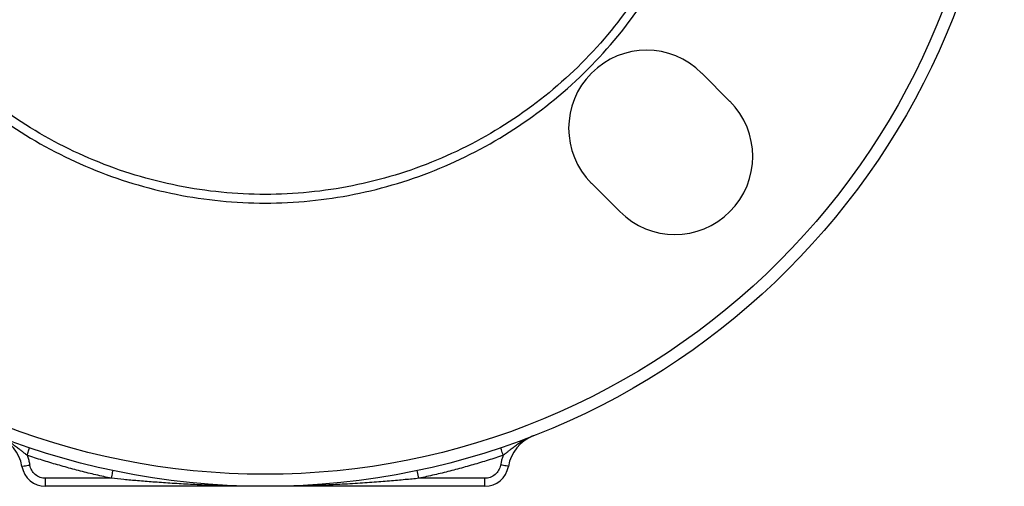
# Model space of a CAD drawing. Header units: millimetres. Extents: x 423 to 1697, y -6 to 958.
# Tile 32 of 54: x 1151 to 1274, y 285 to 344. Entities that reach past the tile are written whole.
import ezdxf

# ---------------------------------------------------------------- set-up
doc = ezdxf.new("R2010")
doc.units = ezdxf.units.MM

msp = doc.modelspace()

# ---------------------------------------------------------------- linework, layer by layer
at = {"color": 7, "linetype": 'Continuous', "lineweight": 25}
for p, q in [((1236.19, 337.13), (1239.72, 333.59)), ((1225.93, 319.8), (1222.4, 323.34)), ((1151.76, 289.34), (1152.08, 290.29)), ((1200.8, 286.46), (1200.59, 287.44)), ((1162.33, 286.46), (1154.08, 286.46)), ((1154.08, 285.46), (1154.08, 286.46)), ((1209.04, 286.46), (1200.8, 286.46)), ((1209.04, 285.46), (1209.04, 286.46)), ((1181.56, 285.46), (1154.08, 285.46)), ((1209.04, 285.46), (1181.56, 285.46))]:
    msp.add_line(p, q, dxfattribs=at)
msp.add_circle((1181.56, 377.96), 92.5, dxfattribs=at)
for centre, radius, start, end in [((1229.29, 330.23), 9.75, 45, 225), ((1232.83, 326.7), 9.75, 225, 45), ((1146.2, 287.1), 5, 9.7849, 68.7319), ((1216.93, 287.1), 5, 111.2681, 170.2151), ((1154.08, 288.46), 3, 189.7849, 270), ((1209.04, 288.46), 3, 270, 350.2151)]:
    msp.add_arc(centre, radius, start, end, dxfattribs=at)
for points, knots in [([(1181.56, 286.96), (1157.43, 286.96), (1134.28, 296.55), (1100.15, 330.68), (1090.56, 353.83), (1090.56, 402.1), (1100.15, 425.24), (1134.28, 459.38), (1157.43, 468.96), (1181.56, 468.96)], [0, 0, 0, 0, 0.25, 0.25, 0.5, 0.5, 0.75, 0.75, 1, 1, 1, 1]), ([(1181.56, 468.96), (1205.7, 468.96), (1228.84, 459.38), (1262.97, 425.24), (1272.56, 402.1), (1272.56, 353.83), (1262.97, 330.68), (1228.84, 296.55), (1205.7, 286.96), (1181.56, 286.96)], [0, 0, 0, 0, 0.25, 0.25, 0.5, 0.5, 0.75, 0.75, 1, 1, 1, 1]), ([(1181.56, 435.05), (1177.82, 435.05), (1174.09, 434.69), (1166.76, 433.23), (1163.17, 432.14), (1156.26, 429.28), (1152.95, 427.51), (1146.74, 423.36), (1143.83, 420.98), (1138.55, 415.69), (1136.17, 412.79), (1132.02, 406.57), (1130.25, 403.26), (1127.39, 396.36), (1126.3, 392.77), (1124.84, 385.44), (1124.47, 381.7), (1124.47, 374.23), (1124.84, 370.49), (1126.3, 363.16), (1127.39, 359.57), (1130.25, 352.66), (1132.02, 349.35), (1136.17, 343.14), (1138.55, 340.24), (1143.83, 334.95), (1146.74, 332.57), (1152.95, 328.42), (1156.26, 326.65), (1163.17, 323.79), (1166.76, 322.7), (1174.09, 321.24), (1177.82, 320.87), (1181.56, 320.87)], [0, 0, 0, 0, 0.0625, 0.0625, 0.125, 0.125, 0.1875, 0.1875, 0.25, 0.25, 0.3125, 0.3125, 0.375, 0.375, 0.4375, 0.4375, 0.5, 0.5, 0.5625, 0.5625, 0.625, 0.625, 0.6875, 0.6875, 0.75, 0.75, 0.8125, 0.8125, 0.875, 0.875, 0.9375, 0.9375, 1, 1, 1, 1]), ([(1181.56, 320.87), (1185.3, 320.87), (1189.03, 321.24), (1196.36, 322.7), (1199.96, 323.79), (1206.86, 326.65), (1210.17, 328.42), (1216.39, 332.57), (1219.29, 334.95), (1224.57, 340.24), (1226.96, 343.14), (1231.11, 349.35), (1232.88, 352.66), (1235.74, 359.57), (1236.83, 363.16), (1238.29, 370.49), (1238.65, 374.23), (1238.65, 381.7), (1238.29, 385.44), (1236.83, 392.77), (1235.74, 396.36), (1232.88, 403.26), (1231.11, 406.57), (1226.96, 412.79), (1224.57, 415.69), (1219.29, 420.98), (1216.39, 423.36), (1210.17, 427.51), (1206.86, 429.28), (1199.96, 432.14), (1196.36, 433.23), (1189.03, 434.69), (1185.3, 435.05), (1181.56, 435.05)], [0, 0, 0, 0, 0.0625, 0.0625, 0.125, 0.125, 0.1875, 0.1875, 0.25, 0.25, 0.3125, 0.3125, 0.375, 0.375, 0.4375, 0.4375, 0.5, 0.5, 0.5625, 0.5625, 0.625, 0.625, 0.6875, 0.6875, 0.75, 0.75, 0.8125, 0.8125, 0.875, 0.875, 0.9375, 0.9375, 1, 1, 1, 1]), ([(1181.56, 321.96), (1177.9, 321.96), (1174.23, 322.32), (1167.04, 323.75), (1163.52, 324.82), (1156.75, 327.63), (1153.5, 329.36), (1147.4, 333.44), (1144.56, 335.77), (1139.37, 340.96), (1137.04, 343.8), (1132.96, 349.9), (1131.23, 353.15), (1128.42, 359.92), (1127.35, 363.44), (1125.92, 370.63), (1125.56, 374.3), (1125.56, 381.63), (1125.92, 385.29), (1127.35, 392.48), (1128.42, 396.01), (1131.23, 402.78), (1132.96, 406.03), (1137.04, 412.12), (1139.37, 414.97), (1144.56, 420.15), (1147.4, 422.49), (1153.5, 426.56), (1156.75, 428.3), (1163.52, 431.1), (1167.04, 432.17), (1174.23, 433.6), (1177.9, 433.96), (1181.56, 433.96)], [0, 0, 0, 0, 0.0625, 0.0625, 0.125, 0.125, 0.1875, 0.1875, 0.25, 0.25, 0.3125, 0.3125, 0.375, 0.375, 0.4375, 0.4375, 0.5, 0.5, 0.5625, 0.5625, 0.625, 0.625, 0.6875, 0.6875, 0.75, 0.75, 0.8125, 0.8125, 0.875, 0.875, 0.9375, 0.9375, 1, 1, 1, 1]), ([(1181.56, 433.96), (1185.23, 433.96), (1188.89, 433.6), (1196.08, 432.17), (1199.61, 431.1), (1206.38, 428.3), (1209.63, 426.56), (1215.72, 422.49), (1218.57, 420.15), (1223.75, 414.97), (1226.09, 412.12), (1230.16, 406.03), (1231.9, 402.78), (1234.7, 396.01), (1235.77, 392.48), (1237.2, 385.29), (1237.56, 381.63), (1237.56, 374.3), (1237.2, 370.63), (1235.77, 363.44), (1234.7, 359.92), (1231.9, 353.15), (1230.16, 349.9), (1226.09, 343.8), (1223.75, 340.96), (1218.57, 335.77), (1215.72, 333.44), (1209.63, 329.36), (1206.38, 327.63), (1199.61, 324.82), (1196.08, 323.75), (1188.89, 322.32), (1185.23, 321.96), (1181.56, 321.96)], [0, 0, 0, 0, 0.0625, 0.0625, 0.125, 0.125, 0.1875, 0.1875, 0.25, 0.25, 0.3125, 0.3125, 0.375, 0.375, 0.4375, 0.4375, 0.5, 0.5, 0.5625, 0.5625, 0.625, 0.625, 0.6875, 0.6875, 0.75, 0.75, 0.8125, 0.8125, 0.875, 0.875, 0.9375, 0.9375, 1, 1, 1, 1]), ([(1151.76, 289.34), (1151.72, 289.37), (1151.62, 289.45), (1151.48, 289.56), (1151.33, 289.68), (1151.18, 289.8), (1151.02, 289.92), (1150.78, 290.11), (1150.42, 290.38), (1149.98, 290.7), (1149.51, 291.02), (1149.05, 291.28), (1148.55, 291.54), (1148.21, 291.68), (1148.01, 291.76)], [0, 0, 0, 0, 0.0379161, 0.0773612, 0.1183134, 0.1607515, 0.2046562, 0.2500119, 0.3685872, 0.4999988, 0.6168458, 0.7499949, 0.8537146, 1, 1, 1, 1]), ([(1215.11, 291.76), (1215.03, 291.73), (1214.86, 291.66), (1214.63, 291.56), (1214.43, 291.46), (1214.26, 291.38), (1213.98, 291.23), (1213.62, 291.02), (1213.14, 290.7), (1212.7, 290.38), (1212.29, 290.07), (1211.95, 289.8), (1211.65, 289.56), (1211.45, 289.41), (1211.36, 289.34)], [0, 0, 0, 0, 0.064482, 0.121723, 0.171745, 0.214539, 0.250076, 0.383158, 0.500056, 0.631478, 0.749972, 0.839225, 0.92262, 1, 1, 1, 1]), ([(1211.36, 289.34), (1211.28, 289.59), (1211.19, 289.83), (1211.07, 290.19), (1211.04, 290.29), (1211.04, 290.29)], [0, 0, 0, 0, 0.5, 0.5, 1, 1, 1, 1]), ([(1162.33, 286.46), (1162, 286.53), (1161.35, 286.67), (1160.38, 286.89), (1159.41, 287.12), (1158.45, 287.36), (1157.48, 287.61), (1156.52, 287.88), (1155.56, 288.15), (1154.61, 288.43), (1153.66, 288.72), (1152.71, 289.02), (1152.08, 289.23), (1151.76, 289.34)], [0, 0, 0, 0, 0.090986, 0.181927, 0.27283, 0.363709, 0.454571, 0.545429, 0.636291, 0.72717, 0.818073, 0.909014, 1, 1, 1, 1]), ([(1151.76, 289.34), (1151.79, 289.26), (1151.85, 289.1), (1151.93, 288.86), (1152, 288.62), (1152.06, 288.37), (1152.09, 288.21), (1152.11, 288.12)], [0, 0, 0, 0, 0.200357, 0.400179, 0.599821, 0.799643, 1, 1, 1, 1]), ([(1211.36, 289.34), (1211.04, 289.23), (1210.41, 289.02), (1209.47, 288.72), (1208.51, 288.43), (1207.56, 288.15), (1206.6, 287.88), (1205.64, 287.61), (1204.68, 287.36), (1203.71, 287.12), (1202.74, 286.89), (1201.77, 286.67), (1201.12, 286.53), (1200.8, 286.46)], [0, 0, 0, 0, 0.090986, 0.181927, 0.27283, 0.363709, 0.454571, 0.545429, 0.636291, 0.72717, 0.818073, 0.909014, 1, 1, 1, 1]), ([(1151.12, 287.95), (1151.12, 287.95), (1151.23, 287.97), (1151.6, 288.03), (1151.85, 288.08), (1152.11, 288.12)], [0, 0, 0, 0, 0.5, 0.5, 1, 1, 1, 1]), ([(1154.08, 286.46), (1153.85, 286.46), (1153.61, 286.5), (1153.17, 286.66), (1152.97, 286.78), (1152.61, 287.08), (1152.46, 287.27), (1152.23, 287.67), (1152.15, 287.89), (1152.11, 288.12)], [0, 0, 0, 0, 0.25, 0.25, 0.5, 0.5, 0.75, 0.75, 1, 1, 1, 1]), ([(1162.33, 286.46), (1162.38, 286.72), (1162.43, 286.97), (1162.51, 287.34), (1162.53, 287.44), (1162.53, 287.44)], [0, 0, 0, 0, 0.5, 0.5, 1, 1, 1, 1]), ([(1211.02, 288.12), (1210.98, 287.89), (1210.9, 287.67), (1210.66, 287.27), (1210.51, 287.08), (1210.15, 286.78), (1209.95, 286.66), (1209.51, 286.5), (1209.28, 286.46), (1209.04, 286.46)], [0, 0, 0, 0, 0.25, 0.25, 0.5, 0.5, 0.75, 0.75, 1, 1, 1, 1]), ([(1212, 287.95), (1212, 287.95), (1211.9, 287.97), (1211.53, 288.03), (1211.28, 288.08), (1211.02, 288.12)], [0, 0, 0, 0, 0.5, 0.5, 1, 1, 1, 1]), ([(1181.56, 285.46), (1181.15, 285.46), (1180.38, 285.47), (1179.28, 285.48), (1178.31, 285.49), (1177.48, 285.51), (1176.12, 285.54), (1174.28, 285.6), (1171.91, 285.71), (1169.69, 285.84), (1167.58, 285.99), (1165.66, 286.14), (1163.93, 286.3), (1162.84, 286.41), (1162.33, 286.46)], [0, 0, 0, 0, 0.063961, 0.120973, 0.171036, 0.214151, 0.250317, 0.383926, 0.500542, 0.619979, 0.729642, 0.829531, 0.919649, 1, 1, 1, 1]), ([(1200.8, 286.46), (1200.52, 286.43), (1199.94, 286.37), (1199.05, 286.29), (1198.1, 286.2), (1197.09, 286.11), (1196.03, 286.03), (1194.9, 285.94), (1193.72, 285.86), (1192.48, 285.78), (1190.88, 285.69), (1188.84, 285.6), (1186.58, 285.53), (1184.11, 285.47), (1182.51, 285.47), (1181.56, 285.46)], [0, 0, 0, 0, 0.043432, 0.089879, 0.139341, 0.191819, 0.247313, 0.305824, 0.367352, 0.431898, 0.499461, 0.616081, 0.749685, 0.852813, 1, 1, 1, 1])]:
    msp.add_open_spline(points, degree=3, knots=knots, dxfattribs=at)
msp.add_open_spline([(1211.36, 289.34), (1211.2, 288.95), (1211.09, 288.54), (1211.02, 288.12)], degree=3, dxfattribs=at)

doc.saveas('drawing.dxf')
